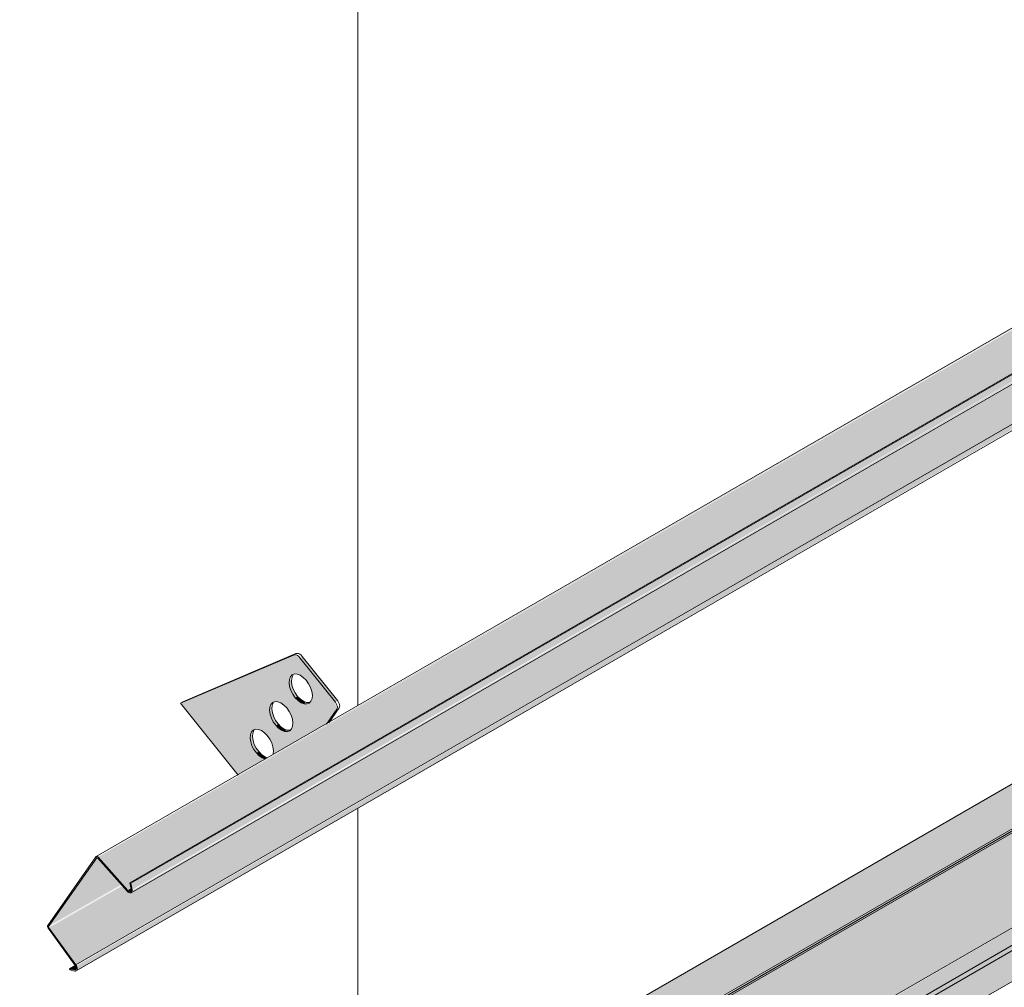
# Model space of a CAD drawing. Header units: centimetres. Extents: x 376 to 6517, y 1901 to 66534.
# Tile 10 of 115: x 5653 to 5743, y 52899 to 52987. Entities that reach past the tile are written whole.
import ezdxf

# ---------------------------------------------------------------- set-up
doc = ezdxf.new("R2010")
doc.units = ezdxf.units.CM
for name, color, linetype, lineweight in [('A-GENM', 7, 'Continuous', 5), ('A-ROOF-OTLN', 7, 'Continuous', 5), ('A-ROOF-PATT', 7, 'Continuous', 5)]:
    doc.layers.add(name, color=color, linetype=linetype, lineweight=lineweight)

# ---------------------------------------------------------------- blocks, each defined once
blk = doc.blocks.new('Construction_Roof-Accessories_Lindab_KOTEGL - Construction_Roof-Accessories_Lindab_KOTEGL-9237833-_3D_')
at = {"layer": 'A-GENM', "true_color": 0x383e42}
h = blk.add_hatch(color=250, dxfattribs=at)
h.paths.add_polyline_path([(-1473.659, 52918.385), (-1471.181, 52919.815), (-1471.721, 52920.107), (-1472.206, 52920.685), (-1472.496, 52921.39), (-1472.496, 52922.082), (-1472.257, 52922.445), (-1471.791, 52922.512), (-1471.243, 52922.217), (-1470.758, 52921.639), (-1470.449, 52920.793), (-1470.392, 52920.271), (-1465.556, 52923.063), (-1464.674, 52924.475), (-1464.876, 52925.106), (-1468.017, 52929.014), (-1468.59, 52929.281), (-1478.888, 52924.89)])
h.paths.add_polyline_path([(-1469.153, 52922.315), (-1469.679, 52922.433), (-1470.213, 52922.885), (-1470.615, 52923.549), (-1470.766, 52924.353), (-1470.62, 52924.827), (-1470.276, 52925.041), (-1469.751, 52924.923), (-1469.216, 52924.471), (-1468.779, 52923.694), (-1468.655, 52923.108), (-1468.779, 52922.562), (-1468.94, 52922.395)])
h.paths.add_polyline_path([(-1467.385, 52924.827), (-1467.91, 52924.945), (-1468.445, 52925.397), (-1468.846, 52926.061), (-1469.006, 52926.76), (-1468.882, 52927.306), (-1468.508, 52927.553), (-1467.982, 52927.435), (-1467.447, 52926.983), (-1467.046, 52926.319), (-1466.886, 52925.62), (-1467.046, 52925.036), (-1467.349, 52924.84)])
for points in [[(-1464.779, 52924.985), (-1464.567, 52925.108), (-1467.805, 52929.137), (-1468.017, 52929.014), (-1464.876, 52925.106)], [(-1468.445, 52925.397), (-1468.283, 52925.59), (-1468.67, 52926.296), (-1468.794, 52926.883), (-1468.882, 52927.119), (-1468.979, 52927.063), (-1468.961, 52926.418), (-1468.59, 52925.601), (-1468.458, 52925.415)], [(-1467.637, 52924.84), (-1467.484, 52924.985), (-1468.034, 52925.319), (-1468.233, 52925.519), (-1468.445, 52925.397), (-1467.91, 52924.945), (-1467.698, 52924.863)], [(-1470.213, 52922.885), (-1470.053, 52923.079), (-1470.446, 52923.807), (-1470.554, 52924.475), (-1470.651, 52924.607), (-1470.755, 52924.475), (-1470.729, 52923.906), (-1470.396, 52923.14), (-1470.227, 52922.903)], [(-1465.556, 52923.063), (-1465.344, 52923.186), (-1464.649, 52924.353)], [(-1469.405, 52922.328), (-1469.193, 52922.45), (-1469.742, 52922.745), (-1470.001, 52923.007), (-1470.213, 52922.885), (-1469.579, 52922.395)], [(-1471.981, 52920.369), (-1471.768, 52920.491), (-1472.206, 52921.268), (-1472.33, 52921.855), (-1472.418, 52922.091), (-1472.515, 52922.035), (-1472.496, 52921.39), (-1472.17, 52920.634), (-1471.994, 52920.387)], [(-1471.181, 52919.815), (-1471.09, 52919.984), (-1471.509, 52920.229), (-1471.768, 52920.491), (-1471.981, 52920.369), (-1471.346, 52919.879)]]:
    blk.add_hatch(color=250, dxfattribs=at).paths.add_polyline_path(points)
at = {"layer": 'A-GENM', "color": 250, "true_color": 0x2a2a2a}
for p, q in [((-1468.59, 52929.281), (-1478.888, 52924.89)), ((-1478.676, 52925.013), (-1468.378, 52929.404)), ((-1464.779, 52924.985), (-1468.017, 52929.014)), ((-1467.805, 52929.137), (-1464.567, 52925.108)), ((-1478.676, 52925.013), (-1478.888, 52924.89)), ((-1478.888, 52924.89), (-1473.638, 52918.36)), ((-1465.603, 52922.996), (-1464.649, 52924.353)), ((-1464.437, 52924.475), (-1465.391, 52923.119))]:
    blk.add_line(p, q, dxfattribs=at)
for points in [[(-1468.017, 52929.014, 0), (-1468.13, 52929.134, 0), (-1468.251, 52929.226, 0), (-1468.373, 52929.283, 0), (-1468.488, 52929.301, 0), (-1468.59, 52929.281, 0)], [(-1468.378, 52929.404, 0), (-1468.276, 52929.424, 0), (-1468.161, 52929.405, 0), (-1468.039, 52929.348, 0), (-1467.918, 52929.257, 0), (-1467.805, 52929.137, 0)], [(-1468.445, 52925.397, 0), (-1468.67, 52925.713, 0), (-1468.846, 52926.061, 0), (-1468.961, 52926.418, 0), (-1469.006, 52926.76, 0), (-1468.979, 52927.063, 0), (-1468.882, 52927.306, 0), (-1468.721, 52927.473, 0), (-1468.508, 52927.553, 0), (-1468.255, 52927.54, 0), (-1467.982, 52927.435, 0), (-1467.707, 52927.245, 0), (-1467.447, 52926.983, 0)], [(-1468.67, 52927.429, 0), (-1468.767, 52927.185, 0), (-1468.794, 52926.883, 0), (-1468.748, 52926.541, 0), (-1468.634, 52926.184, 0), (-1468.458, 52925.835, 0), (-1468.233, 52925.519, 0)], [(-1467.447, 52926.983, 0), (-1467.222, 52926.667, 0), (-1467.046, 52926.319, 0), (-1466.932, 52925.961, 0), (-1466.886, 52925.62, 0), (-1466.913, 52925.317, 0), (-1467.01, 52925.074, 0), (-1467.171, 52924.907, 0), (-1467.385, 52924.827, 0), (-1467.637, 52924.84, 0), (-1467.91, 52924.945, 0), (-1468.185, 52925.135, 0), (-1468.445, 52925.397, 0)], [(-1470.213, 52922.885, 0), (-1470.439, 52923.201, 0), (-1470.615, 52923.549, 0), (-1470.729, 52923.906, 0), (-1470.775, 52924.248, 0), (-1470.748, 52924.551, 0), (-1470.651, 52924.794, 0), (-1470.49, 52924.961, 0), (-1470.276, 52925.041, 0), (-1470.024, 52925.028, 0), (-1469.751, 52924.923, 0), (-1469.476, 52924.733, 0), (-1469.216, 52924.471, 0)], [(-1470.439, 52924.917, 0), (-1470.536, 52924.673, 0), (-1470.563, 52924.371, 0), (-1470.517, 52924.029, 0), (-1470.403, 52923.672, 0), (-1470.227, 52923.323, 0), (-1470.001, 52923.007, 0)], [(-1468.233, 52925.519, 0), (-1467.973, 52925.257, 0), (-1467.698, 52925.067, 0), (-1467.425, 52924.962, 0), (-1467.173, 52924.949, 0)], [(-1464.649, 52924.353, 0), (-1464.614, 52924.431, 0), (-1464.602, 52924.53, 0), (-1464.614, 52924.642, 0), (-1464.649, 52924.761, 0), (-1464.705, 52924.878, 0), (-1464.779, 52924.985, 0)], [(-1464.567, 52925.108, 0), (-1464.493, 52925.001, 0), (-1464.437, 52924.884, 0), (-1464.402, 52924.765, 0), (-1464.39, 52924.652, 0), (-1464.402, 52924.553, 0), (-1464.437, 52924.475, 0)], [(-1469.216, 52924.471, 0), (-1468.991, 52924.155, 0), (-1468.815, 52923.807, 0), (-1468.7, 52923.449, 0), (-1468.655, 52923.108, 0), (-1468.682, 52922.805, 0), (-1468.779, 52922.562, 0), (-1468.94, 52922.395, 0), (-1469.153, 52922.315, 0), (-1469.405, 52922.328, 0), (-1469.679, 52922.433, 0), (-1469.954, 52922.623, 0), (-1470.213, 52922.885, 0)], [(-1470.001, 52923.007, 0), (-1469.742, 52922.745, 0), (-1469.466, 52922.555, 0), (-1469.193, 52922.45, 0), (-1468.941, 52922.437, 0)], [(-1471.981, 52920.369, 0), (-1472.206, 52920.685, 0), (-1472.382, 52921.033, 0), (-1472.496, 52921.39, 0), (-1472.542, 52921.732, 0), (-1472.515, 52922.035, 0), (-1472.418, 52922.278, 0), (-1472.257, 52922.445, 0), (-1472.043, 52922.525, 0), (-1471.791, 52922.512, 0), (-1471.518, 52922.407, 0), (-1471.243, 52922.217, 0), (-1470.983, 52921.955, 0)], [(-1472.206, 52922.401, 0), (-1472.303, 52922.157, 0), (-1472.33, 52921.855, 0), (-1472.284, 52921.513, 0), (-1472.17, 52921.156, 0), (-1471.994, 52920.807, 0), (-1471.768, 52920.491, 0)], [(-1470.983, 52921.955, 0), (-1470.758, 52921.639, 0), (-1470.582, 52921.291, 0), (-1470.467, 52920.934, 0), (-1470.422, 52920.592, 0), (-1470.449, 52920.289, 0)], [(-1471.173, 52919.812, 0), (-1471.446, 52919.917, 0), (-1471.721, 52920.107, 0), (-1471.981, 52920.369, 0)], [(-1471.768, 52920.491, 0), (-1471.509, 52920.229, 0), (-1471.234, 52920.04, 0), (-1470.96, 52919.934, 0)]]:
    blk.add_polyline3d(points, dxfattribs=at)
blk = doc.blocks.new('Construction_Roof-Accessories_Lindab_SNO_KOTEGL - Construction_Roof-Accessories_Lindab_SNO-9237834-_3D_')
at = {"layer": 'A-GENM', "true_color": 0x383e42}
for points in [[(-1486.341, 52910.872), (-1359.146, 52984.425), (-1359.324, 52984.396), (-1486.382, 52910.911), (-1486.374, 52910.903)], [(-1483.67, 52907.849), (-1483.323, 52908.12), (-1483.323, 52908.642), (-1356.738, 52981.727), (-1359.062, 52984.356), (-1486.341, 52910.872), (-1484.11, 52908.347)], [(-1483.29, 52907.925), (-1356.011, 52981.41), (-1356.114, 52982.012), (-1483.393, 52908.527), (-1483.312, 52908.056)], [(-1483.368, 52907.657), (-1356.004, 52981.322), (-1356.114, 52981.351), (-1483.289, 52907.802), (-1483.339, 52907.684)], [(-1488.403, 52901.101), (-1361.123, 52974.585), (-1363.001, 52977.151), (-1483.283, 52907.837), (-1483.368, 52907.796), (-1483.568, 52907.768), (-1483.766, 52907.849), (-1484.174, 52908.31), (-1490.855, 52904.453), (-1488.492, 52901.223)], [(-1488.359, 52900.556), (-1360.996, 52974.221), (-1361.141, 52974.575), (-1488.348, 52901.013), (-1488.297, 52900.637), (-1488.315, 52900.598)], [(-1490.88, 52904.592), (-1484.263, 52908.412), (-1486.491, 52910.836), (-1490.855, 52904.627)], [(-1490.855, 52904.453), (-1484.244, 52908.39), (-1484.263, 52908.412), (-1490.87, 52904.477)], [(-1483.469, 52907.747), (-1483.291, 52907.928), (-1483.393, 52908.009), (-1483.62, 52907.802), (-1483.517, 52907.749)], [(-1488.508, 52900.647), (-1488.287, 52900.84), (-1488.439, 52901.048), (-1488.966, 52900.743)]]:
    blk.add_hatch(color=250, dxfattribs=at).paths.add_polyline_path(points)
h = blk.add_hatch(color=250, dxfattribs=at)
h.paths.add_polyline_path([(-1488.451, 52901.048), (-1488.461, 52901.18), (-1488.461, 52901.061)])
h.paths.add_polyline_path([(-1483.706, 52907.782), (-1483.706, 52907.89), (-1483.724, 52907.802)])
at = {"layer": 'A-GENM', "color": 250, "true_color": 0x2a2a2a}
for p, q in [((-1359.261, 52984.432), (-1486.541, 52910.948)), ((-1483.476, 52908.554), (-1356.197, 52982.039)), ((-1483.393, 52908.527), (-1356.114, 52982.012)), ((-1483.37, 52907.656), (-1356.091, 52981.14)), ((-1488.403, 52901.101), (-1361.123, 52974.585)), ((-1488.362, 52900.554), (-1361.083, 52974.038)), ((-1486.568, 52910.922), (-1490.949, 52904.689)), ((-1490.88, 52904.592), (-1486.491, 52910.836)), ((-1486.385, 52910.812), (-1483.706, 52907.782)), ((-1483.67, 52907.849), (-1486.341, 52910.872)), ((-1483.67, 52907.849), (-1483.312, 52908.056)), ((-1483.393, 52908.527), (-1483.476, 52908.554)), ((-1483.476, 52908.554), (-1483.373, 52907.952)), ((-1483.29, 52907.925), (-1483.393, 52908.527)), ((-1490.897, 52904.391), (-1488.451, 52901.048)), ((-1488.403, 52901.101), (-1490.855, 52904.453)), ((-1488.966, 52900.743), (-1488.388, 52901.077)), ((-1488.508, 52900.647), (-1488.966, 52900.743)), ((-1488.966, 52900.743), (-1488.941, 52900.635)), ((-1488.941, 52900.635), (-1488.81, 52900.71)), ((-1488.941, 52900.635), (-1488.482, 52900.539))]:
    blk.add_line(p, q, dxfattribs=at)
for points in [[(-1486.341, 52910.872, 0), (-1486.382, 52910.911, 0), (-1486.426, 52910.94, 0), (-1486.469, 52910.956, 0), (-1486.508, 52910.958, 0), (-1486.542, 52910.947, 0), (-1486.568, 52910.922, 0)], [(-1486.491, 52910.836, 0), (-1486.478, 52910.847, 0), (-1486.463, 52910.853, 0), (-1486.444, 52910.852, 0), (-1486.424, 52910.844, 0), (-1486.404, 52910.831, 0), (-1486.385, 52910.812, 0)], [(-1483.706, 52907.782, 0), (-1483.637, 52907.715, 0), (-1483.564, 52907.667, 0), (-1483.492, 52907.641, 0), (-1483.425, 52907.638, 0), (-1483.368, 52907.657, 0), (-1483.323, 52907.699, 0), (-1483.295, 52907.76, 0), (-1483.283, 52907.837, 0), (-1483.29, 52907.925, 0)], [(-1483.373, 52907.952, 0), (-1483.368, 52907.889, 0), (-1483.376, 52907.834, 0), (-1483.397, 52907.791, 0), (-1483.428, 52907.761, 0), (-1483.469, 52907.747, 0), (-1483.517, 52907.749, 0), (-1483.568, 52907.768, 0), (-1483.62, 52907.802, 0), (-1483.67, 52907.849, 0)], [(-1490.949, 52904.689, 0), (-1490.966, 52904.653, 0), (-1490.973, 52904.607, 0), (-1490.968, 52904.554, 0), (-1490.954, 52904.499, 0), (-1490.929, 52904.443, 0), (-1490.897, 52904.391, 0)], [(-1490.855, 52904.453, 0), (-1490.87, 52904.477, 0), (-1490.882, 52904.503, 0), (-1490.889, 52904.529, 0), (-1490.891, 52904.553, 0), (-1490.888, 52904.575, 0), (-1490.88, 52904.592, 0)], [(-1488.451, 52901.048, 0), (-1488.412, 52900.985, 0), (-1488.383, 52900.918, 0), (-1488.365, 52900.851, 0), (-1488.36, 52900.788, 0), (-1488.368, 52900.733, 0), (-1488.389, 52900.689, 0), (-1488.42, 52900.659, 0), (-1488.461, 52900.645, 0), (-1488.508, 52900.647, 0)], [(-1488.482, 52900.539, 0), (-1488.416, 52900.536, 0), (-1488.359, 52900.556, 0), (-1488.315, 52900.598, 0), (-1488.287, 52900.659, 0), (-1488.276, 52900.737, 0), (-1488.283, 52900.825, 0), (-1488.307, 52900.919, 0), (-1488.348, 52901.013, 0), (-1488.403, 52901.101, 0)]]:
    blk.add_polyline3d(points, dxfattribs=at)

msp = doc.modelspace()

# ---------------------------------------------------------------- hatches: boundary and pattern name
at = {"layer": 'A-ROOF-OTLN', "true_color": 0x383e42}
h = msp.add_hatch(color=250, dxfattribs=at)
h.paths.add_polyline_path([(5660.296, 52865.076), (6437.659, 53313.94), (6437.602, 53314.02), (5660.152, 52865.159)])
h.paths.add_polyline_path([(6438.692, 53314.483), (6443.688, 53317.367), (6443.432, 53317.387), (6438.566, 53314.577)])
h.paths.add_polyline_path([(6445.5, 53318.413), (6462.179, 53328.043), (6462.034, 53328.126), (6445.336, 53318.486)])
h = msp.add_hatch(color=250, dxfattribs=at)
h.paths.add_polyline_path([(5665.393, 52857.632), (5666.139, 52858.005), (5666.64, 52858.698), (5666.822, 52859.157), (5666.953, 52860.008), (5667.08, 52860.063), (5667.286, 52860.246), (5667.286, 52860.364), (5667.286, 52860.471), (5681.317, 52868.572), (5681.025, 52868.839), (5680.567, 52869.771), (5680.405, 52871), (5680.405, 52873.158), (5680.605, 52873.946), (5681.248, 52874.732), (5682.011, 52875.262), (5683.205, 52875.73), (5684.41, 52875.969), (5685.409, 52876.044), (5687.407, 52875.777), (5688.269, 52875.497), (5689.049, 52875.117), (5689.776, 52874.543), (5690.405, 52873.819), (6440.58, 53306.932), (6439.815, 53307.235), (6438.953, 53307.928), (6438.159, 53309.308), (6437.759, 53310.992), (6437.642, 53312.128), (6437.659, 53313.886), (5660.296, 52865.076), (5660.152, 52863.851), (5660.316, 52862.64), (5660.517, 52861.941), (5660.908, 52861.008), (5661.549, 52859.951), (5662.337, 52859.017), (5662.988, 52858.423), (5663.855, 52857.896), (5664.703, 52857.637)])
h.paths.add_polyline_path([(5684.57, 52870.45), (5688.08, 52872.476), (5685.405, 52873.656), (5685.114, 52873.719), (5683.931, 52874.137), (5683.534, 52874.174), (5683.005, 52874.341), (5682.011, 52874.12), (5681.199, 52873.193), (5680.848, 52872.33), (5681.487, 52871.592), (5682.195, 52871.117), (5683.423, 52870.658), (5684.162, 52870.481)])
h.paths.add_polyline_path([(6447.489, 53310.921), (6465.136, 53321.226), (6464.869, 53321.39), (6463.7, 53322.582), (6463.16, 53323.342), (6462.745, 53324.052), (6462.179, 53325.692), (6462.062, 53326.196), (6462.062, 53327.423), (6462.062, 53327.975), (6445.597, 53318.37), (6446.195, 53318.052), (6446.914, 53317.45), (6447.325, 53316.857), (6447.489, 53316.139), (6447.489, 53311.356)])
h.paths.add_polyline_path([(6442.489, 53313.368), (6444.427, 53313.629), (6443.731, 53314.923), (6443.48, 53315.491), (6443.41, 53316.462), (6443.688, 53317.367), (6438.692, 53314.483), (6439.317, 53314.081), (6440.507, 53313.639), (6441.956, 53313.409), (6442.003, 53313.405)])
msp.add_hatch(color=250, dxfattribs=at).paths.add_polyline_path([(5667.761, 52859.14), (6469.77, 53322.288), (6469.721, 53322.747), (6469.423, 53323.184), (6469.05, 53323.342), (6468.511, 53323.058), (5667.286, 52860.364), (5667.659, 52860.092), (5667.888, 52859.615), (5667.839, 52859.213)])
h = msp.add_hatch(color=250, dxfattribs=at)
h.paths.add_polyline_path([(5666.139, 52857.73), (5684.791, 52868.498), (5686.053, 52869.701), (5667.89, 52859.334), (5667.839, 52859.41), (5667.468, 52859.31), (5667.505, 52859.387), (5667.888, 52859.615), (5667.629, 52860.123), (5667.456, 52860.175), (5667.06, 52859.946), (5666.93, 52858.956), (5666.456, 52858.065), (5666.306, 52857.906)])
h.paths.add_polyline_path([(5688.143, 52870.908), (5688.94, 52871.305), (5688.505, 52871.117)])
h.paths.add_polyline_path([(5690.405, 52871.74), (6468.174, 53320.858), (6468.522, 53321.226), (6468.522, 53321.46), (5690.319, 52872.164), (5690.405, 52871.906)])
at = {"layer": 'A-ROOF-PATT'}
h = msp.add_hatch(dxfattribs=at)
h.set_pattern_fill('FP_18', color=256, style=0, pattern_type=2)
h.set_pattern_definition([(90, (-2398.07, 51340.17), (-112.25, 22.813), [])])
h.paths.add_polyline_path([(5659.989, 52869.336), (6454.8, 53328.22), (6161.49, 53693.102), (5366.679, 53234.218), (5656.453, 52873.734)])
h.paths.add_polyline_path([(5658.39, 52900.556), (5658.347, 52900.669), (5658.241, 52900.647), (5657.783, 52900.743), (5658.241, 52901.126), (5655.862, 52904.575), (5655.894, 52904.823), (5660.259, 52910.836), (5661.057, 52911.437), (5673.091, 52918.385), (5667.862, 52924.89), (5668.074, 52925.013), (5678.242, 52929.243), (5678.767, 52929.034), (5678.945, 52929.137), (5682.1, 52925.06), (5681.987, 52924.907), (5682.1, 52924.353), (5682.212, 52924.333), (5681.406, 52923.186), (5757.944, 52967.375), (5752.715, 52973.88), (5752.927, 52974.002), (5763.095, 52978.233), (5763.62, 52978.024), (5763.797, 52978.126), (5766.953, 52974.05), (5766.84, 52973.896), (5766.953, 52973.343), (5767.065, 52973.323), (5766.258, 52972.175), (5800.37, 52991.87), (5795.141, 52998.375), (5795.353, 52998.497), (5805.521, 53002.728), (5806.046, 53002.519), (5806.224, 53002.621), (5809.379, 52998.545), (5809.266, 52998.391), (5809.379, 52997.838), (5809.492, 52997.818), (5808.685, 52996.67), (5885.223, 53040.86), (5879.994, 53047.365), (5880.206, 53047.487), (5890.374, 53051.717), (5890.899, 53051.509), (5891.077, 53051.611), (5894.232, 53047.534), (5894.119, 53047.381), (5894.232, 53046.827), (5894.344, 53046.808), (5893.538, 53045.66), (5927.649, 53065.354), (5922.42, 53071.86), (5922.632, 53071.982), (5932.8, 53076.212), (5933.325, 53076.003), (5933.503, 53076.106), (5936.659, 53072.029), (5936.545, 53071.876), (5936.659, 53071.322), (5936.771, 53071.303), (5935.964, 53070.155), (6012.502, 53114.344), (6007.273, 53120.849), (6007.485, 53120.972), (6017.653, 53125.202), (6018.178, 53124.993), (6018.356, 53125.096), (6021.511, 53121.019), (6021.398, 53120.866), (6021.511, 53120.312), (6021.624, 53120.293), (6020.817, 53119.145), (6054.928, 53138.839), (6049.699, 53145.344), (6050.166, 53145.575), (6060.08, 53149.697), (6060.605, 53149.488), (6060.782, 53149.591), (6063.938, 53145.514), (6063.824, 53145.361), (6063.938, 53144.807), (6064.05, 53144.788), (6063.243, 53143.64), (6139.781, 53187.829), (6134.552, 53194.334), (6134.764, 53194.457), (6144.932, 53198.687), (6145.457, 53198.478), (6145.635, 53198.58), (6148.791, 53194.504), (6148.677, 53194.35), (6148.791, 53193.797), (6148.903, 53193.777), (6148.096, 53192.629), (6182.208, 53212.324), (6176.979, 53218.829), (6177.191, 53218.951), (6187.359, 53223.182), (6187.864, 53222.961), (6188.061, 53223.075), (6191.217, 53218.999), (6191.104, 53218.845), (6191.217, 53218.292), (6191.329, 53218.272), (6190.522, 53217.124), (6267.061, 53261.314), (6261.831, 53267.819), (6262.081, 53267.957), (6272.212, 53272.171), (6272.737, 53271.963), (6272.914, 53272.065), (6276.07, 53267.989), (6275.956, 53267.835), (6276.07, 53267.281), (6276.182, 53267.262), (6275.375, 53266.114), (6309.487, 53285.809), (6304.258, 53292.314), (6304.47, 53292.436), (6314.638, 53296.666), (6315.163, 53296.458), (6315.341, 53296.56), (6318.496, 53292.483), (6318.383, 53292.33), (6318.496, 53291.776), (6318.609, 53291.757), (6317.802, 53290.609), (6394.34, 53334.798), (6389.111, 53341.303), (6389.323, 53341.426), (6399.491, 53345.656), (6400.016, 53345.447), (6400.211, 53345.528), (6403.349, 53341.473), (6403.236, 53341.32), (6403.349, 53340.766), (6403.461, 53340.747), (6402.655, 53339.599), (6424.042, 53351.82), (6424.084, 53351.78), (6426.408, 53349.15), (6427.032, 53349.435), (6427.101, 53348.607), (6426.755, 53348.391), (6420.145, 53344.575), (6422.149, 53341.645), (6422.005, 53341.429), (5658.434, 52900.581)])
h.paths.add_polyline_path([(5675.78, 52919.938), (5676.308, 52920.369), (5676.282, 52920.934), (5675.956, 52921.688), (5675.507, 52922.217), (5674.958, 52922.512), (5674.492, 52922.445), (5674.253, 52922.046), (5674.446, 52922.157), (5674.465, 52921.513), (5674.843, 52920.685), (5675.304, 52920.186), (5675.659, 52919.984)])
h.paths.add_polyline_path([(5677.596, 52922.315), (5677.971, 52922.562), (5678.095, 52923.108), (5677.884, 52923.906), (5677.454, 52924.551), (5676.884, 52924.967), (5676.438, 52925.028), (5676.098, 52924.794), (5676.098, 52924.607), (5676.203, 52924.551), (5676.232, 52924.029), (5676.61, 52923.201), (5677.071, 52922.702), (5677.459, 52922.395), (5677.556, 52922.317)])
h.paths.add_polyline_path([(5679.365, 52924.827), (5679.739, 52925.074), (5679.863, 52925.62), (5679.703, 52926.319), (5679.302, 52926.983), (5678.732, 52927.448), (5678.207, 52927.54), (5677.867, 52927.306), (5677.867, 52927.119), (5677.971, 52927.063), (5678.001, 52926.541), (5678.305, 52925.817), (5678.84, 52925.214), (5679.153, 52924.863), (5679.325, 52924.829)])
h.paths.add_polyline_path([(5760.633, 52968.928), (5761.154, 52969.279), (5761.135, 52969.923), (5760.809, 52970.678), (5760.36, 52971.207), (5759.811, 52971.502), (5759.345, 52971.435), (5759.118, 52971.043), (5759.299, 52971.147), (5759.345, 52970.418), (5759.696, 52969.675), (5760.157, 52969.176), (5760.512, 52968.974)])
h.paths.add_polyline_path([(5762.449, 52971.305), (5762.823, 52971.552), (5762.947, 52972.098), (5762.787, 52972.797), (5762.307, 52973.541), (5761.737, 52973.957), (5761.291, 52974.018), (5760.951, 52973.784), (5760.951, 52973.597), (5761.055, 52973.541), (5761.085, 52973.019), (5761.463, 52972.191), (5761.924, 52971.691), (5762.312, 52971.384), (5762.409, 52971.307)])
h.paths.add_polyline_path([(5764.218, 52973.817), (5764.592, 52974.064), (5764.716, 52974.61), (5764.556, 52975.309), (5764.155, 52975.973), (5763.585, 52976.438), (5763.056, 52976.529), (5762.72, 52976.296), (5762.72, 52976.109), (5762.824, 52976.053), (5762.854, 52975.531), (5763.157, 52974.807), (5763.692, 52974.204), (5764.006, 52973.853), (5764.178, 52973.819)])
h.paths.add_polyline_path([(5803.059, 52993.422), (5803.58, 52993.774), (5803.561, 52994.418), (5803.271, 52995.124), (5802.786, 52995.702), (5802.237, 52995.997), (5801.771, 52995.93), (5801.545, 52995.538), (5801.725, 52995.642), (5801.771, 52994.913), (5802.122, 52994.17), (5802.583, 52993.67), (5802.938, 52993.469)])
h.paths.add_polyline_path([(5804.875, 52995.799), (5805.25, 52996.046), (5805.374, 52996.593), (5805.214, 52997.291), (5804.808, 52997.96), (5804.164, 52998.451), (5803.717, 52998.513), (5803.378, 52998.279), (5803.378, 52998.092), (5803.482, 52998.036), (5803.511, 52997.514), (5803.889, 52996.685), (5804.35, 52996.186), (5804.739, 52995.879), (5804.835, 52995.801)])
h.paths.add_polyline_path([(5806.644, 52998.311), (5807.019, 52998.558), (5807.143, 52999.105), (5806.982, 52999.803), (5806.581, 53000.468), (5806.012, 53000.933), (5805.486, 53001.025), (5805.146, 53000.791), (5805.146, 53000.604), (5805.251, 53000.548), (5805.28, 53000.026), (5805.651, 52999.208), (5806.119, 52998.698), (5806.433, 52998.348), (5806.604, 52998.314)])
h.paths.add_polyline_path([(5887.912, 53042.412), (5888.44, 53042.843), (5888.414, 53043.408), (5888.049, 53044.218), (5887.639, 53044.691), (5887.09, 53044.987), (5886.624, 53044.92), (5886.385, 53044.52), (5886.578, 53044.632), (5886.597, 53043.987), (5886.975, 53043.159), (5887.436, 53042.66), (5887.791, 53042.459)])
h.paths.add_polyline_path([(5889.728, 53044.789), (5890.103, 53045.036), (5890.227, 53045.582), (5890.016, 53046.381), (5889.586, 53047.025), (5889.016, 53047.441), (5888.57, 53047.503), (5888.23, 53047.269), (5888.23, 53047.081), (5888.335, 53047.025), (5888.364, 53046.503), (5888.742, 53045.675), (5889.203, 53045.176), (5889.591, 53044.869), (5889.688, 53044.791)])
h.paths.add_polyline_path([(5891.497, 53047.301), (5891.871, 53047.548), (5891.995, 53048.094), (5891.835, 53048.793), (5891.434, 53049.458), (5890.864, 53049.923), (5890.339, 53050.015), (5889.999, 53049.781), (5889.999, 53049.593), (5890.103, 53049.537), (5890.133, 53049.015), (5890.511, 53048.187), (5890.972, 53047.688), (5891.285, 53047.338), (5891.457, 53047.303)])
h.paths.add_polyline_path([(5930.339, 53066.907), (5930.859, 53067.258), (5930.84, 53067.903), (5930.515, 53068.657), (5930.065, 53069.186), (5929.516, 53069.482), (5929.051, 53069.415), (5928.824, 53069.023), (5929.005, 53069.127), (5929.051, 53068.398), (5929.401, 53067.654), (5929.862, 53067.155), (5930.218, 53066.954)])
h.paths.add_polyline_path([(5932.154, 53069.284), (5932.529, 53069.531), (5932.653, 53070.077), (5932.442, 53070.876), (5932.013, 53071.52), (5931.443, 53071.936), (5930.996, 53071.997), (5930.657, 53071.764), (5930.657, 53071.576), (5930.761, 53071.52), (5930.791, 53070.998), (5931.169, 53070.17), (5931.629, 53069.671), (5932.018, 53069.364), (5932.114, 53069.286)])
h.paths.add_polyline_path([(5933.923, 53071.796), (5934.298, 53072.043), (5934.422, 53072.589), (5934.262, 53073.288), (5933.86, 53073.952), (5933.291, 53074.418), (5932.765, 53074.509), (5932.426, 53074.276), (5932.426, 53074.088), (5932.53, 53074.032), (5932.559, 53073.51), (5932.93, 53072.692), (5933.398, 53072.183), (5933.712, 53071.833), (5933.883, 53071.798)])
h.paths.add_polyline_path([(6015.191, 53115.897), (6015.712, 53116.248), (6015.693, 53116.893), (6015.403, 53117.598), (6014.918, 53118.176), (6014.369, 53118.471), (6013.903, 53118.405), (6013.677, 53118.012), (6013.857, 53118.117), (6013.903, 53117.387), (6014.254, 53116.644), (6014.715, 53116.145), (6015.071, 53115.943)])
h.paths.add_polyline_path([(6017.007, 53118.274), (6017.382, 53118.521), (6017.506, 53119.067), (6017.346, 53119.766), (6016.94, 53120.435), (6016.296, 53120.926), (6015.849, 53120.987), (6015.51, 53120.753), (6015.51, 53120.566), (6015.614, 53120.51), (6015.671, 53119.903), (6015.986, 53119.209), (6016.482, 53118.661), (6016.871, 53118.354), (6016.967, 53118.276)])
h.paths.add_polyline_path([(6018.776, 53120.786), (6019.151, 53121.033), (6019.275, 53121.579), (6019.114, 53122.278), (6018.713, 53122.942), (6018.144, 53123.407), (6017.618, 53123.499), (6017.278, 53123.265), (6017.278, 53123.078), (6017.383, 53123.022), (6017.412, 53122.5), (6017.783, 53121.682), (6018.251, 53121.173), (6018.564, 53120.822), (6018.736, 53120.788)])
h.paths.add_polyline_path([(6057.618, 53140.392), (6058.145, 53140.823), (6058.12, 53141.388), (6057.794, 53142.142), (6057.344, 53142.671), (6056.796, 53142.966), (6056.33, 53142.9), (6056.103, 53142.507), (6056.284, 53142.611), (6056.33, 53141.882), (6056.681, 53141.139), (6057.141, 53140.64), (6057.497, 53140.438)])
h.paths.add_polyline_path([(6059.434, 53142.769), (6059.808, 53143.016), (6059.932, 53143.562), (6059.722, 53144.361), (6059.292, 53145.005), (6058.722, 53145.421), (6058.276, 53145.482), (6057.936, 53145.248), (6057.936, 53145.061), (6058.04, 53145.005), (6058.07, 53144.483), (6058.448, 53143.655), (6058.908, 53143.156), (6059.297, 53142.849), (6059.394, 53142.771)])
h.paths.add_polyline_path([(6061.202, 53145.281), (6061.577, 53145.528), (6061.701, 53146.074), (6061.541, 53146.773), (6061.14, 53147.437), (6060.57, 53147.902), (6060.044, 53147.994), (6059.705, 53147.76), (6059.705, 53147.573), (6059.809, 53147.517), (6059.839, 53146.995), (6060.217, 53146.167), (6060.677, 53145.668), (6060.991, 53145.317), (6061.162, 53145.283)])
h.paths.add_polyline_path([(6142.471, 53189.382), (6142.991, 53189.733), (6142.972, 53190.377), (6142.647, 53191.132), (6142.197, 53191.661), (6141.648, 53191.956), (6141.183, 53191.889), (6140.956, 53191.497), (6141.137, 53191.601), (6141.183, 53190.872), (6141.533, 53190.129), (6141.994, 53189.63), (6142.35, 53189.428)])
h.paths.add_polyline_path([(6144.286, 53191.759), (6144.661, 53192.006), (6144.785, 53192.552), (6144.574, 53193.35), (6144.145, 53193.995), (6143.575, 53194.411), (6143.128, 53194.472), (6142.789, 53194.238), (6142.789, 53194.051), (6142.893, 53193.995), (6142.923, 53193.473), (6143.301, 53192.645), (6143.761, 53192.146), (6144.15, 53191.838), (6144.247, 53191.761)])
h.paths.add_polyline_path([(6146.055, 53194.271), (6146.43, 53194.518), (6146.554, 53195.064), (6146.394, 53195.763), (6145.869, 53196.551), (6145.423, 53196.892), (6144.897, 53196.984), (6144.558, 53196.75), (6144.558, 53196.563), (6144.662, 53196.507), (6144.691, 53195.985), (6145.062, 53195.167), (6145.53, 53194.658), (6145.869, 53194.322), (6146.015, 53194.273)])
h.paths.add_polyline_path([(6184.897, 53213.877), (6185.418, 53214.228), (6185.399, 53214.872), (6185.073, 53215.627), (6184.624, 53216.156), (6184.075, 53216.451), (6183.609, 53216.384), (6183.383, 53215.992), (6183.563, 53216.096), (6183.609, 53215.367), (6183.96, 53214.624), (6184.421, 53214.125), (6184.776, 53213.923)])
h.paths.add_polyline_path([(6186.713, 53216.253), (6187.088, 53216.501), (6187.211, 53217.047), (6186.996, 53217.855), (6186.571, 53218.49), (6186.001, 53218.906), (6185.555, 53218.967), (6185.215, 53218.733), (6185.215, 53218.546), (6185.319, 53218.49), (6185.349, 53217.968), (6185.727, 53217.14), (6186.188, 53216.64), (6186.576, 53216.333), (6186.673, 53216.256)])
h.paths.add_polyline_path([(6188.482, 53218.766), (6188.856, 53219.013), (6188.98, 53219.559), (6188.82, 53220.257), (6188.419, 53220.922), (6187.849, 53221.387), (6187.324, 53221.479), (6186.984, 53221.245), (6186.984, 53221.058), (6187.088, 53221.002), (6187.118, 53220.48), (6187.422, 53219.756), (6187.956, 53219.152), (6188.27, 53218.802), (6188.442, 53218.768)])
h.paths.add_polyline_path([(6269.75, 53262.866), (6270.277, 53263.297), (6270.252, 53263.862), (6269.926, 53264.617), (6269.476, 53265.146), (6268.916, 53265.441), (6268.462, 53265.374), (6268.235, 53264.982), (6268.416, 53265.086), (6268.462, 53264.357), (6268.813, 53263.613), (6269.273, 53263.114), (6269.629, 53262.913)])
h.paths.add_polyline_path([(6271.566, 53265.243), (6271.94, 53265.49), (6272.064, 53266.036), (6271.854, 53266.835), (6271.424, 53267.479), (6270.854, 53267.895), (6270.408, 53267.957), (6270.068, 53267.723), (6270.068, 53267.536), (6270.172, 53267.479), (6270.202, 53266.957), (6270.58, 53266.129), (6271.04, 53265.63), (6271.429, 53265.323), (6271.526, 53265.245)])
h.paths.add_polyline_path([(6273.334, 53267.755), (6273.709, 53268.002), (6273.833, 53268.548), (6273.673, 53269.247), (6273.272, 53269.912), (6272.702, 53270.377), (6272.176, 53270.469), (6271.837, 53270.235), (6271.837, 53270.048), (6271.941, 53269.991), (6271.971, 53269.469), (6272.349, 53268.641), (6272.809, 53268.142), (6273.123, 53267.792), (6273.295, 53267.757)])
h.paths.add_polyline_path([(6312.176, 53287.361), (6312.704, 53287.792), (6312.678, 53288.357), (6312.353, 53289.112), (6311.903, 53289.64), (6311.354, 53289.936), (6310.888, 53289.869), (6310.649, 53289.469), (6310.842, 53289.581), (6310.861, 53288.936), (6311.239, 53288.108), (6311.7, 53287.609), (6312.055, 53287.408)])
h.paths.add_polyline_path([(6313.992, 53289.738), (6314.367, 53289.985), (6314.491, 53290.531), (6314.28, 53291.33), (6313.85, 53291.974), (6313.281, 53292.39), (6312.834, 53292.452), (6312.494, 53292.218), (6312.494, 53292.03), (6312.599, 53291.974), (6312.628, 53291.452), (6313.006, 53290.624), (6313.467, 53290.125), (6313.855, 53289.818), (6313.952, 53289.74)])
h.paths.add_polyline_path([(6315.761, 53292.25), (6316.136, 53292.497), (6316.259, 53293.043), (6316.099, 53293.742), (6315.646, 53294.459), (6315.129, 53294.872), (6314.603, 53294.964), (6314.263, 53294.73), (6314.263, 53294.542), (6314.367, 53294.486), (6314.397, 53293.964), (6314.775, 53293.136), (6315.236, 53292.637), (6315.549, 53292.287), (6315.721, 53292.252)])
h.paths.add_polyline_path([(6397.029, 53336.351), (6397.557, 53336.782), (6397.531, 53337.347), (6397.205, 53338.101), (6396.756, 53338.63), (6396.207, 53338.925), (6395.741, 53338.859), (6395.515, 53338.466), (6395.695, 53338.571), (6395.741, 53337.842), (6396.092, 53337.098), (6396.553, 53336.599), (6396.908, 53336.398)])
h.paths.add_polyline_path([(6398.845, 53338.728), (6399.22, 53338.975), (6399.343, 53339.521), (6399.183, 53340.22), (6398.703, 53340.964), (6398.133, 53341.38), (6397.687, 53341.441), (6397.347, 53341.207), (6397.347, 53341.02), (6397.451, 53340.964), (6397.488, 53340.421), (6397.859, 53339.614), (6398.32, 53339.115), (6398.708, 53338.808), (6398.805, 53338.73)])
h.paths.add_polyline_path([(6400.614, 53341.24), (6400.988, 53341.487), (6401.112, 53342.033), (6400.952, 53342.732), (6400.551, 53343.396), (6399.981, 53343.862), (6399.456, 53343.953), (6399.116, 53343.719), (6399.116, 53343.532), (6399.22, 53343.476), (6399.25, 53342.954), (6399.62, 53342.136), (6400.088, 53341.627), (6400.402, 53341.277), (6400.574, 53341.242)])
at = {"layer": 'A-ROOF-PATT', "true_color": 0xc7ae96}
h = msp.add_hatch(color=253, dxfattribs=at)
h.paths.add_polyline_path([(5659.989, 52851.373), (5680.405, 52863.242), (5680.405, 52865.966), (5665.48, 52857.457), (5664.643, 52857.477), (5663.523, 52857.935), (5662.664, 52858.554), (5662.039, 52859.157), (5661.153, 52860.369), (5660.517, 52861.636), (5660.152, 52862.811), (5660.051, 52863.231), (5659.995, 52864.264), (5660.152, 52865.159), (6437.598, 53314.018), (6437.598, 53314.206), (5659.989, 52865.159), (5659.989, 52855.261)])
h.paths.add_polyline_path([(5690.405, 52868.934), (6437.598, 53300.326), (6437.598, 53303.132), (5690.405, 52871.714), (5690.405, 52870.582)])
h.paths.add_polyline_path([(6447.489, 53306.036), (6461.871, 53314.34), (6461.871, 53317.146), (6447.489, 53308.842)])
h.paths.add_polyline_path([(6438.566, 53314.577), (6443.145, 53317.221), (6443.145, 53317.409), (6438.425, 53314.684)])
h.paths.add_polyline_path([(6445.336, 53318.486), (6461.871, 53328.126), (6461.871, 53328.22), (6445.215, 53318.539)])
h = msp.add_hatch(color=253, dxfattribs=at)
h.paths.add_polyline_path([(5659.989, 52865.253), (6437.598, 53314.206), (6437.489, 53314.887), (6437.559, 53316.448), (6437.689, 53316.928), (6438.332, 53317.713), (6439.095, 53318.243), (6440.092, 53318.664), (6441.246, 53318.932), (6442.493, 53319.026), (6444.491, 53318.759), (6445.277, 53318.639), (6461.871, 53328.22), (6454.637, 53328.126), (5659.989, 52869.336), (5659.989, 52865.475)])
h.paths.add_polyline_path([(6438.425, 53314.684), (6443.145, 53317.409), (6442.489, 53317.458), (6441.246, 53317.364), (6439.569, 53316.857), (6439.095, 53316.647), (6438.159, 53315.831), (6437.874, 53315.392), (6438.409, 53314.696)])
at = {"layer": 'A-ROOF-PATT'}
h = msp.add_hatch(dxfattribs=at)
h.set_pattern_fill('FP_20', color=256, style=0, pattern_type=2)
h.set_pattern_definition([(30, (-683.337, 54961.183), (-8e-05, 25.924136), [])])
h.paths.add_polyline_path([(5659.989, 52847.651), (5680.405, 52859.438), (5680.405, 52863.16), (5659.989, 52851.373)])
h.paths.add_polyline_path([(5690.405, 52865.212), (6437.489, 53296.541), (6437.489, 53300.263), (5690.405, 52868.934), (5690.405, 52865.475)])
h.paths.add_polyline_path([(6447.489, 53302.315), (6454.8, 53306.536), (6454.8, 53310.257), (6447.489, 53306.036), (6447.489, 53304.673)])

# ---------------------------------------------------------------- linework, layer by layer
at = {"layer": 'A-ROOF-OTLN'}
for p, q in [((5656.453, 52867.295), (6458.335, 53330.261)), ((6468.948, 53323.311), (5667.066, 52860.344)), ((5667.761, 52859.14), (6469.643, 53322.107)), ((5666.024, 52857.657), (6467.906, 53320.624)), ((6437.506, 53314.153), (5659.989, 52865.253)), ((6437.602, 53314.02), (5660.152, 52865.159)), ((6437.686, 53313.902), (5660.296, 52865.076)), ((6437.506, 53300.273), (5690.405, 52868.934))]:
    msp.add_line(p, q, dxfattribs=at)

# ---------------------------------------------------------------- block references
at = {"layer": 'A-GENM', "color": 250, "true_color": 0x2a2a2a}
for name in ['Construction_Roof-Accessories_Lindab_SNO_KOTEGL - Construction_Roof-Accessories_Lindab_SNO-9237834-_3D_', 'Construction_Roof-Accessories_Lindab_KOTEGL - Construction_Roof-Accessories_Lindab_KOTEGL-9237833-_3D_']:
    msp.add_blockref(name, (7146.749, 0), dxfattribs=at)

doc.saveas('drawing.dxf')
